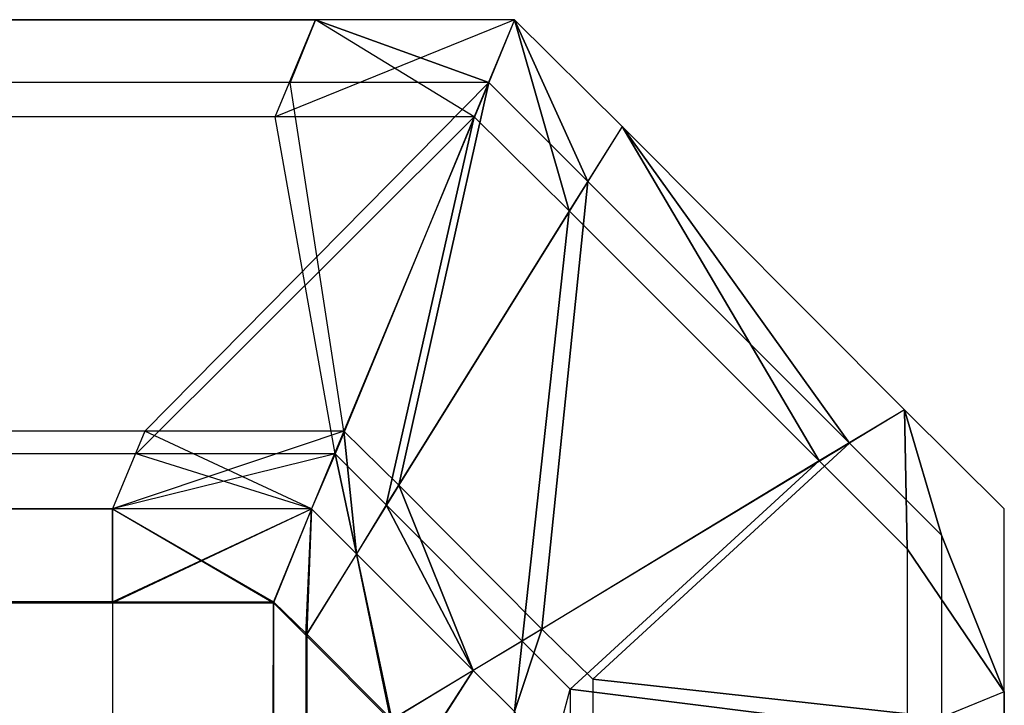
# Model space of a CAD drawing. Extents: x -0.418 to 0, y -0.27 to 0.
# Tile 77 of 77: x -0.001007 to -0.000002, y -0.000855 to -0.000155. Entities that reach past the tile are written whole.
import ezdxf

# ---------------------------------------------------------------- set-up
doc = ezdxf.new("R2010")
doc.units = 0
for name, color, linetype in [('L17_KORPUS1_1___REPLACEMTFOREMP', 7, 'CONTINUOUS'), ('L18_KORPUS1_0___REPLACEMTFOREMP', 7, 'CONTINUOUS'), ('L6_EMO_FKT_RE_1___REPLACEMTFORE', 7, 'CONTINUOUS')]:
    doc.layers.add(name, color=color, linetype=linetype)

msp = doc.modelspace()

# ---------------------------------------------------------------- linework, layer by layer
at = {"layer": 'L17_KORPUS1_1___REPLACEMTFOREMP', "color": 8}
for points, invisible_edges in [([(-0.209002, -0.000155, 0.007194), (-0.000746, -0.000254, 0.007293), (-0.000705, -0.000155, 0.007194), (-0.209002, -0.000155, 0.007194)], 13), ([(-0.000746, -0.000254, 0.007293), (-0.209002, -0.000155, 0.007194), (-0.209002, -0.000254, 0.007293), (-0.000746, -0.000254, 0.007293)], 14), ([(-0.209002, -0.000155, 0.000566), (-0.000705, -0.000155, 0.007022), (-0.000705, -0.000155, 0.000566), (-0.209002, -0.000155, 0.000566)], 13), ([(-0.000705, -0.000155, 0.007022), (-0.209002, -0.000155, 0.000566), (-0.209002, -0.000155, 0.007022), (-0.000705, -0.000155, 0.007022)], 14), ([(-0.209002, -0.000155, 0.007022), (-0.000705, -0.000155, 0.007194), (-0.000705, -0.000155, 0.007022), (-0.209002, -0.000155, 0.007022)], 13), ([(-0.000705, -0.000155, 0.007194), (-0.209002, -0.000155, 0.007022), (-0.209002, -0.000155, 0.007194), (-0.000705, -0.000155, 0.007194)], 14), ([(-0.000705, -0.000155, 0.0005), (-0.209002, -0.000219, 0.000436), (-0.209002, -0.000155, 0.0005), (-0.000705, -0.000155, 0.0005)], 13), ([(-0.209002, -0.000219, 0.000436), (-0.000705, -0.000155, 0.0005), (-0.000731, -0.000219, 0.000436), (-0.209002, -0.000219, 0.000436)], 14), ([(-0.209002, -0.000155, 0.0005), (-0.000705, -0.000155, 0.000566), (-0.000705, -0.000155, 0.0005), (-0.209002, -0.000155, 0.0005)], 13), ([(-0.000705, -0.000155, 0.000566), (-0.209002, -0.000155, 0.0005), (-0.209002, -0.000155, 0.000566), (-0.000705, -0.000155, 0.000566)], 14), ([(-0.000746, -0.000254, 0.007293), (-0.000502, -0.000155, 0.007194), (-0.000705, -0.000155, 0.007194), (-0.000746, -0.000254, 0.007293)], 13), ([(-0.000502, -0.000155, 0.007194), (-0.000746, -0.000254, 0.007293), (-0.000543, -0.000254, 0.007293), (-0.000502, -0.000155, 0.007194)], 14), ([(-0.000705, -0.000155, 0.0005), (-0.000528, -0.000219, 0.000436), (-0.000731, -0.000219, 0.000436), (-0.000705, -0.000155, 0.0005)], 13), ([(-0.000705, -0.000155, 0.007022), (-0.000502, -0.000155, 0.000566), (-0.000705, -0.000155, 0.000566), (-0.000705, -0.000155, 0.007022)], 13), ([(-0.000502, -0.000155, 0.000566), (-0.000705, -0.000155, 0.007022), (-0.000502, -0.000155, 0.007022), (-0.000502, -0.000155, 0.000566)], 14), ([(-0.000705, -0.000155, 0.007194), (-0.000502, -0.000155, 0.007022), (-0.000705, -0.000155, 0.007022), (-0.000705, -0.000155, 0.007194)], 13), ([(-0.000502, -0.000155, 0.007022), (-0.000705, -0.000155, 0.007194), (-0.000502, -0.000155, 0.007194), (-0.000502, -0.000155, 0.007022)], 14), ([(-0.000705, -0.000155, 0.000566), (-0.000502, -0.000155, 0.0005), (-0.000705, -0.000155, 0.0005), (-0.000705, -0.000155, 0.000566)], 13), ([(-0.000502, -0.000155, 0.0005), (-0.000705, -0.000155, 0.000566), (-0.000502, -0.000155, 0.000566), (-0.000502, -0.000155, 0.0005)], 14), ([(-0.000528, -0.000219, 0.000436), (-0.000705, -0.000155, 0.0005), (-0.000502, -0.000155, 0.0005), (-0.000528, -0.000219, 0.000436)], 14), ([(-0.000446, -0.00035, 0.007293), (-0.000502, -0.000155, 0.007194), (-0.000543, -0.000254, 0.007293), (-0.000446, -0.00035, 0.007293)], 13), ([(-0.000502, -0.000155, 0.0005), (-0.000427, -0.00032, 0.000436), (-0.000528, -0.000219, 0.000436), (-0.000502, -0.000155, 0.0005)], 13), ([(-0.000427, -0.00032, 0.000436), (-0.000502, -0.000155, 0.0005), (-0.000392, -0.000264, 0.0005), (-0.000427, -0.00032, 0.000436)], 14), ([(-0.000502, -0.000155, 0.000566), (-0.000392, -0.000264, 0.0005), (-0.000502, -0.000155, 0.0005), (-0.000502, -0.000155, 0.000566)], 13), ([(-0.000392, -0.000264, 0.0005), (-0.000502, -0.000155, 0.000566), (-0.000392, -0.000264, 0.000566), (-0.000392, -0.000264, 0.0005)], 14), ([(-0.000502, -0.000155, 0.007022), (-0.000392, -0.000264, 0.000566), (-0.000502, -0.000155, 0.000566), (-0.000502, -0.000155, 0.007022)], 13), ([(-0.000392, -0.000264, 0.000566), (-0.000502, -0.000155, 0.007022), (-0.000392, -0.000264, 0.007022), (-0.000392, -0.000264, 0.000566)], 14), ([(-0.000502, -0.000155, 0.007194), (-0.000446, -0.00035, 0.007293), (-0.000392, -0.000264, 0.007194), (-0.000502, -0.000155, 0.007194)], 14), ([(-0.000502, -0.000155, 0.007194), (-0.000392, -0.000264, 0.007022), (-0.000502, -0.000155, 0.007022), (-0.000502, -0.000155, 0.007194)], 13), ([(-0.000392, -0.000264, 0.007022), (-0.000502, -0.000155, 0.007194), (-0.000392, -0.000264, 0.007194), (-0.000392, -0.000264, 0.007022)], 14), ([(-0.209002, -0.000219, 0.000436), (-0.000879, -0.000575, 0.00008), (-0.209002, -0.000575, 0.00008), (-0.209002, -0.000219, 0.000436)], 13), ([(-0.000879, -0.000575, 0.00008), (-0.209002, -0.000219, 0.000436), (-0.000731, -0.000219, 0.000436), (-0.000879, -0.000575, 0.00008)], 14), ([(-0.000731, -0.000219, 0.000436), (-0.000676, -0.000575, 0.00008), (-0.000879, -0.000575, 0.00008), (-0.000731, -0.000219, 0.000436)], 13), ([(-0.000676, -0.000575, 0.00008), (-0.000731, -0.000219, 0.000436), (-0.000528, -0.000219, 0.000436), (-0.000676, -0.000575, 0.00008)], 14), ([(-0.000528, -0.000219, 0.000436), (-0.00062, -0.00063, 0.00008), (-0.000676, -0.000575, 0.00008), (-0.000528, -0.000219, 0.000436)], 13), ([(-0.00062, -0.00063, 0.00008), (-0.000528, -0.000219, 0.000436), (-0.000427, -0.00032, 0.000436), (-0.00062, -0.00063, 0.00008)], 14), ([(-0.209002, -0.000598, 0.007637), (-0.000746, -0.000254, 0.007293), (-0.209002, -0.000254, 0.007293), (-0.209002, -0.000598, 0.007637)], 13), ([(-0.000746, -0.000254, 0.007293), (-0.209002, -0.000598, 0.007637), (-0.000888, -0.000598, 0.007637), (-0.000746, -0.000254, 0.007293)], 14), ([(-0.000888, -0.000598, 0.007637), (-0.000543, -0.000254, 0.007293), (-0.000746, -0.000254, 0.007293), (-0.000888, -0.000598, 0.007637)], 13), ([(-0.000543, -0.000254, 0.007293), (-0.000888, -0.000598, 0.007637), (-0.000685, -0.000598, 0.007637), (-0.000543, -0.000254, 0.007293)], 14), ([(-0.000633, -0.00065, 0.007637), (-0.000543, -0.000254, 0.007293), (-0.000685, -0.000598, 0.007637), (-0.000633, -0.00065, 0.007637)], 13), ([(-0.000543, -0.000254, 0.007293), (-0.000633, -0.00065, 0.007637), (-0.000446, -0.00035, 0.007293), (-0.000543, -0.000254, 0.007293)], 14), ([(-0.000191, -0.000605, 0.007293), (-0.000392, -0.000264, 0.007194), (-0.000446, -0.00035, 0.007293), (-0.000191, -0.000605, 0.007293)], 13), ([(-0.000392, -0.000264, 0.0005), (-0.00016, -0.000587, 0.000436), (-0.000427, -0.00032, 0.000436), (-0.000392, -0.000264, 0.0005)], 13), ([(-0.000392, -0.000264, 0.007022), (-0.000104, -0.000553, 0.007194), (-0.000104, -0.000553, 0.007022), (-0.000392, -0.000264, 0.007022)], 13), ([(-0.000104, -0.000553, 0.007194), (-0.000392, -0.000264, 0.007022), (-0.000392, -0.000264, 0.007194), (-0.000104, -0.000553, 0.007194)], 14), ([(-0.000392, -0.000264, 0.007194), (-0.000191, -0.000605, 0.007293), (-0.000104, -0.000553, 0.007194), (-0.000392, -0.000264, 0.007194)], 14), ([(-0.000392, -0.000264, 0.000566), (-0.000104, -0.000553, 0.007022), (-0.000104, -0.000553, 0.000566), (-0.000392, -0.000264, 0.000566)], 13), ([(-0.000104, -0.000553, 0.007022), (-0.000392, -0.000264, 0.000566), (-0.000392, -0.000264, 0.007022), (-0.000104, -0.000553, 0.007022)], 14), ([(-0.000392, -0.000264, 0.0005), (-0.000104, -0.000553, 0.000566), (-0.000104, -0.000553, 0.0005), (-0.000392, -0.000264, 0.0005)], 13), ([(-0.000104, -0.000553, 0.000566), (-0.000392, -0.000264, 0.0005), (-0.000392, -0.000264, 0.000566), (-0.000104, -0.000553, 0.000566)], 14), ([(-0.00016, -0.000587, 0.000436), (-0.000392, -0.000264, 0.0005), (-0.000104, -0.000553, 0.0005), (-0.00016, -0.000587, 0.000436)], 14), ([(-0.000427, -0.00032, 0.000436), (-0.000474, -0.000777, 0.00008), (-0.00062, -0.00063, 0.00008), (-0.000427, -0.00032, 0.000436)], 13), ([(-0.000474, -0.000777, 0.00008), (-0.000427, -0.00032, 0.000436), (-0.00016, -0.000587, 0.000436), (-0.000474, -0.000777, 0.00008)], 14), ([(-0.000494, -0.000789, 0.007637), (-0.000446, -0.00035, 0.007293), (-0.000633, -0.00065, 0.007637), (-0.000494, -0.000789, 0.007637)], 13), ([(-0.000446, -0.00035, 0.007293), (-0.000494, -0.000789, 0.007637), (-0.000191, -0.000605, 0.007293), (-0.000446, -0.00035, 0.007293)], 14), ([(-0.000101, -0.000695, 0.007293), (-0.000104, -0.000553, 0.007194), (-0.000191, -0.000605, 0.007293), (-0.000101, -0.000695, 0.007293)], 13), ([(-0.000104, -0.000553, 0.0005), (-0.000066, -0.000681, 0.000436), (-0.00016, -0.000587, 0.000436), (-0.000104, -0.000553, 0.0005)], 13), ([(-0.000104, -0.000553, 0.007194), (-0.000002, -0.000654, 0.007022), (-0.000104, -0.000553, 0.007022), (-0.000104, -0.000553, 0.007194)], 13), ([(-0.000002, -0.000654, 0.007022), (-0.000104, -0.000553, 0.007194), (-0.000002, -0.000654, 0.007194), (-0.000002, -0.000654, 0.007022)], 14), ([(-0.000104, -0.000553, 0.007194), (-0.000101, -0.000695, 0.007293), (-0.000002, -0.000654, 0.007194), (-0.000104, -0.000553, 0.007194)], 14), ([(-0.000104, -0.000553, 0.007022), (-0.000002, -0.000654, 0.000566), (-0.000104, -0.000553, 0.000566), (-0.000104, -0.000553, 0.007022)], 13), ([(-0.000002, -0.000654, 0.000566), (-0.000104, -0.000553, 0.007022), (-0.000002, -0.000654, 0.007022), (-0.000002, -0.000654, 0.000566)], 14), ([(-0.000104, -0.000553, 0.000566), (-0.000002, -0.000654, 0.0005), (-0.000104, -0.000553, 0.0005), (-0.000104, -0.000553, 0.000566)], 13), ([(-0.000002, -0.000654, 0.0005), (-0.000104, -0.000553, 0.000566), (-0.000002, -0.000654, 0.000566), (-0.000002, -0.000654, 0.0005)], 14), ([(-0.000066, -0.000681, 0.000436), (-0.000104, -0.000553, 0.0005), (-0.000002, -0.000654, 0.0005), (-0.000066, -0.000681, 0.000436)], 14), ([(-0.209002, -0.000654), (-0.000879, -0.000575, 0.00008), (-0.000912, -0.000654), (-0.209002, -0.000654)], 13), ([(-0.000879, -0.000575, 0.00008), (-0.209002, -0.000654), (-0.209002, -0.000575, 0.00008), (-0.000879, -0.000575, 0.00008)], 14), ([(-0.000879, -0.000575, 0.00008), (-0.000709, -0.000654), (-0.000912, -0.000654), (-0.000879, -0.000575, 0.00008)], 13), ([(-0.000709, -0.000654), (-0.000879, -0.000575, 0.00008), (-0.000676, -0.000575, 0.00008), (-0.000709, -0.000654)], 14), ([(-0.000676, -0.000575, 0.00008), (-0.000663, -0.0007), (-0.000709, -0.000654), (-0.000676, -0.000575, 0.00008)], 13), ([(-0.000663, -0.0007), (-0.000676, -0.000575, 0.00008), (-0.00062, -0.00063, 0.00008), (-0.000663, -0.0007)], 14), ([(-0.00016, -0.000587, 0.000436), (-0.000422, -0.000828, 0.00008), (-0.000474, -0.000777, 0.00008), (-0.00016, -0.000587, 0.000436)], 13), ([(-0.000422, -0.000828, 0.00008), (-0.00016, -0.000587, 0.000436), (-0.000066, -0.000681, 0.000436), (-0.000422, -0.000828, 0.00008)], 14), ([(-0.209002, -0.000654, 0.007694), (-0.000888, -0.000598, 0.007637), (-0.209002, -0.000598, 0.007637), (-0.209002, -0.000654, 0.007694)], 13), ([(-0.000888, -0.000598, 0.007637), (-0.209002, -0.000654, 0.007694), (-0.000912, -0.000654, 0.007694), (-0.000888, -0.000598, 0.007637)], 14), ([(-0.000912, -0.000654, 0.007694), (-0.000685, -0.000598, 0.007637), (-0.000888, -0.000598, 0.007637), (-0.000912, -0.000654, 0.007694)], 13), ([(-0.000685, -0.000598, 0.007637), (-0.000912, -0.000654, 0.007694), (-0.000709, -0.000654, 0.007694), (-0.000685, -0.000598, 0.007637)], 14), ([(-0.000663, -0.0007, 0.007694), (-0.000685, -0.000598, 0.007637), (-0.000709, -0.000654, 0.007694), (-0.000663, -0.0007, 0.007694)], 13), ([(-0.000685, -0.000598, 0.007637), (-0.000663, -0.0007, 0.007694), (-0.000633, -0.00065, 0.007637), (-0.000685, -0.000598, 0.007637)], 14), ([(-0.000445, -0.000838, 0.007637), (-0.000191, -0.000605, 0.007293), (-0.000494, -0.000789, 0.007637), (-0.000445, -0.000838, 0.007637)], 13), ([(-0.000191, -0.000605, 0.007293), (-0.000445, -0.000838, 0.007637), (-0.000101, -0.000695, 0.007293), (-0.000191, -0.000605, 0.007293)], 14), ([(-0.00062, -0.00063, 0.00008), (-0.000544, -0.000819), (-0.000663, -0.0007), (-0.00062, -0.00063, 0.00008)], 13), ([(-0.000544, -0.000819), (-0.00062, -0.00063, 0.00008), (-0.000474, -0.000777, 0.00008), (-0.000544, -0.000819)], 14), ([(-0.000544, -0.000819, 0.007694), (-0.000633, -0.00065, 0.007637), (-0.000663, -0.0007, 0.007694), (-0.000544, -0.000819, 0.007694)], 13), ([(-0.000633, -0.00065, 0.007637), (-0.000544, -0.000819, 0.007694), (-0.000494, -0.000789, 0.007637), (-0.000633, -0.00065, 0.007637)], 14), ([(-0.000912, -0.000654), (-0.209002, -0.000749), (-0.209002, -0.000654), (-0.000912, -0.000654)], 13), ([(-0.209002, -0.000749), (-0.000912, -0.000654), (-0.000912, -0.000749), (-0.209002, -0.000749)], 14), ([(-0.000912, -0.00075, 0.007694), (-0.209002, -0.000654, 0.007694), (-0.209002, -0.00075, 0.007694), (-0.000912, -0.00075, 0.007694)], 13), ([(-0.209002, -0.000654, 0.007694), (-0.000912, -0.00075, 0.007694), (-0.000912, -0.000654, 0.007694), (-0.209002, -0.000654, 0.007694)], 14), ([(-0.000709, -0.000654), (-0.000912, -0.000749), (-0.000912, -0.000654), (-0.000709, -0.000654)], 13), ([(-0.000912, -0.000749), (-0.000709, -0.000654), (-0.000748, -0.000749), (-0.000912, -0.000749)], 14), ([(-0.000748, -0.00075, 0.007694), (-0.000912, -0.000654, 0.007694), (-0.000912, -0.00075, 0.007694), (-0.000748, -0.00075, 0.007694)], 13), ([(-0.000912, -0.000654, 0.007694), (-0.000748, -0.00075, 0.007694), (-0.000709, -0.000654, 0.007694), (-0.000912, -0.000654, 0.007694)], 14), ([(-0.000709, -0.000654), (-0.000714, -0.000782), (-0.000748, -0.000749), (-0.000709, -0.000654)], 13), ([(-0.000715, -0.000783, 0.007694), (-0.000709, -0.000654, 0.007694), (-0.000748, -0.00075, 0.007694), (-0.000715, -0.000783, 0.007694)], 13), ([(-0.000709, -0.000654, 0.007694), (-0.000715, -0.000783, 0.007694), (-0.000663, -0.0007, 0.007694), (-0.000709, -0.000654, 0.007694)], 14), ([(-0.000714, -0.000782), (-0.000709, -0.000654), (-0.000663, -0.0007), (-0.000714, -0.000782)], 14), ([(-0.000101, -0.000695, 0.007293), (-0.000002, -0.000841, 0.007194), (-0.000002, -0.000654, 0.007194), (-0.000101, -0.000695, 0.007293)], 14), ([(-0.000002, -0.000841, 0.0005), (-0.000066, -0.000681, 0.000436), (-0.000002, -0.000654, 0.0005), (-0.000002, -0.000841, 0.0005)], 14), ([(-0.000002, -0.000654, 0.000566), (-0.000002, -0.000841, 0.007022), (-0.000002, -0.000841, 0.000566), (-0.000002, -0.000654, 0.000566)], 13), ([(-0.000002, -0.000841, 0.007022), (-0.000002, -0.000654, 0.000566), (-0.000002, -0.000654, 0.007022), (-0.000002, -0.000841, 0.007022)], 14), ([(-0.000002, -0.000654, 0.007022), (-0.000002, -0.000841, 0.007194), (-0.000002, -0.000841, 0.007022), (-0.000002, -0.000654, 0.007022)], 13), ([(-0.000002, -0.000841, 0.007194), (-0.000002, -0.000654, 0.007022), (-0.000002, -0.000654, 0.007194), (-0.000002, -0.000841, 0.007194)], 14), ([(-0.000002, -0.000654, 0.0005), (-0.000002, -0.000841, 0.000566), (-0.000002, -0.000841, 0.0005), (-0.000002, -0.000654, 0.0005)], 13), ([(-0.000002, -0.000841, 0.000566), (-0.000002, -0.000654, 0.0005), (-0.000002, -0.000654, 0.000566), (-0.000002, -0.000841, 0.000566)], 14), ([(-0.000066, -0.000867, 0.000436), (-0.000422, -0.000828, 0.00008), (-0.000066, -0.000681, 0.000436), (-0.000066, -0.000867, 0.000436)], 14), ([(-0.000066, -0.000681, 0.000436), (-0.000002, -0.000841, 0.0005), (-0.000066, -0.000867, 0.000436), (-0.000066, -0.000681, 0.000436)], 13), ([(-0.000628, -0.00087, 0.007694), (-0.000663, -0.0007, 0.007694), (-0.000715, -0.000783, 0.007694), (-0.000628, -0.00087, 0.007694)], 13), ([(-0.000663, -0.0007), (-0.000627, -0.000869), (-0.000714, -0.000782), (-0.000663, -0.0007)], 13), ([(-0.000663, -0.0007, 0.007694), (-0.000628, -0.00087, 0.007694), (-0.000544, -0.000819, 0.007694), (-0.000663, -0.0007, 0.007694)], 14), ([(-0.000627, -0.000869), (-0.000663, -0.0007), (-0.000544, -0.000819), (-0.000627, -0.000869)], 14), ([(-0.000445, -0.000838, 0.007637), (-0.000101, -0.000881, 0.007293), (-0.000101, -0.000695, 0.007293), (-0.000445, -0.000838, 0.007637)], 14), ([(-0.000002, -0.000841, 0.007194), (-0.000101, -0.000695, 0.007293), (-0.000101, -0.000881, 0.007293), (-0.000002, -0.000841, 0.007194)], 13), ([(-0.209002, -0.000749), (-0.000908, -0.269344), (-0.209002, -0.269344), (-0.209002, -0.000749)], 13), ([(-0.000908, -0.269344), (-0.209002, -0.000749), (-0.000912, -0.000749), (-0.000908, -0.269344)], 10), ([(-0.000908, -0.269343, 0.007694), (-0.209002, -0.00075, 0.007694), (-0.209002, -0.269343, 0.007694), (-0.000908, -0.269343, 0.007694)], 13), ([(-0.209002, -0.00075, 0.007694), (-0.000908, -0.269343, 0.007694), (-0.000912, -0.00075, 0.007694), (-0.209002, -0.00075, 0.007694)], 10), ([(-0.000908, -0.269344), (-0.000912, -0.000749), (-0.000748, -0.000749), (-0.000908, -0.269344)], 13), ([(-0.000912, -0.00075, 0.007694), (-0.000908, -0.269343, 0.007694), (-0.000748, -0.00075, 0.007694), (-0.000912, -0.00075, 0.007694)], 13), ([(-0.000908, -0.269344), (-0.000748, -0.000749), (-0.000748, -0.269344), (-0.000908, -0.269344)], 10), ([(-0.000748, -0.00075, 0.007694), (-0.000908, -0.269343, 0.007694), (-0.000748, -0.269343, 0.007694), (-0.000748, -0.00075, 0.007694)], 10), ([(-0.000748, -0.269344), (-0.000748, -0.000749), (-0.000711, -0.269307), (-0.000748, -0.269344)], 13), ([(-0.000711, -0.269307), (-0.000748, -0.000749), (-0.000714, -0.000782), (-0.000711, -0.269307)], 10), ([(-0.000748, -0.00075, 0.007694), (-0.000748, -0.269343, 0.007694), (-0.000712, -0.269306, 0.007694), (-0.000748, -0.00075, 0.007694)], 13), ([(-0.000748, -0.00075, 0.007694), (-0.000712, -0.269306, 0.007694), (-0.000715, -0.000783, 0.007694), (-0.000748, -0.00075, 0.007694)], 10), ([(-0.000715, -0.000783, 0.007694), (-0.000712, -0.269306, 0.007694), (-0.000628, -0.00087, 0.007694), (-0.000715, -0.000783, 0.007694)], 13), ([(-0.000711, -0.269307), (-0.000714, -0.000782), (-0.000627, -0.000869), (-0.000711, -0.269307)], 15), ([(-0.000474, -0.000777, 0.00008), (-0.000502, -0.000861), (-0.000544, -0.000819), (-0.000474, -0.000777, 0.00008)], 13), ([(-0.000502, -0.000861), (-0.000474, -0.000777, 0.00008), (-0.000422, -0.000828, 0.00008), (-0.000502, -0.000861)], 14), ([(-0.000502, -0.000861, 0.007694), (-0.000494, -0.000789, 0.007637), (-0.000544, -0.000819, 0.007694), (-0.000502, -0.000861, 0.007694)], 13), ([(-0.000494, -0.000789, 0.007637), (-0.000502, -0.000861, 0.007694), (-0.000445, -0.000838, 0.007637), (-0.000494, -0.000789, 0.007637)], 14), ([(-0.000597, -0.000901, 0.007694), (-0.000544, -0.000819, 0.007694), (-0.000628, -0.00087, 0.007694), (-0.000597, -0.000901, 0.007694)], 13), ([(-0.000544, -0.000819), (-0.000596, -0.0009), (-0.000627, -0.000869), (-0.000544, -0.000819)], 13), ([(-0.000544, -0.000819, 0.007694), (-0.000597, -0.000901, 0.007694), (-0.000502, -0.000861, 0.007694), (-0.000544, -0.000819, 0.007694)], 14), ([(-0.000596, -0.0009), (-0.000544, -0.000819), (-0.000502, -0.000861), (-0.000596, -0.0009)], 14), ([(-0.000422, -0.001014, 0.00008), (-0.000502, -0.000861), (-0.000422, -0.000828, 0.00008), (-0.000422, -0.001014, 0.00008)], 14), ([(-0.000422, -0.000828, 0.00008), (-0.000066, -0.000867, 0.000436), (-0.000422, -0.001014, 0.00008), (-0.000422, -0.000828, 0.00008)], 13), ([(-0.000502, -0.000861, 0.007694), (-0.000445, -0.001024, 0.007637), (-0.000445, -0.000838, 0.007637), (-0.000502, -0.000861, 0.007694)], 14), ([(-0.000101, -0.000881, 0.007293), (-0.000445, -0.000838, 0.007637), (-0.000445, -0.001024, 0.007637), (-0.000101, -0.000881, 0.007293)], 13), ([(-0.000002, -0.000841, 0.007194), (-0.000101, -0.269189, 0.007293), (-0.000002, -0.26923, 0.007194), (-0.000002, -0.000841, 0.007194)], 13), ([(-0.000101, -0.269189, 0.007293), (-0.000002, -0.000841, 0.007194), (-0.000101, -0.000881, 0.007293), (-0.000101, -0.269189, 0.007293)], 14), ([(-0.000066, -0.269204, 0.000436), (-0.000002, -0.000841, 0.0005), (-0.000002, -0.26923, 0.0005), (-0.000066, -0.269204, 0.000436)], 13), ([(-0.000002, -0.000841, 0.0005), (-0.000066, -0.269204, 0.000436), (-0.000066, -0.000867, 0.000436), (-0.000002, -0.000841, 0.0005)], 14), ([(-0.000002, -0.000841, 0.000566), (-0.000002, -0.26923, 0.007022), (-0.000002, -0.26923, 0.000566), (-0.000002, -0.000841, 0.000566)], 13), ([(-0.000002, -0.26923, 0.007022), (-0.000002, -0.000841, 0.000566), (-0.000002, -0.000841, 0.007022), (-0.000002, -0.26923, 0.007022)], 14), ([(-0.000002, -0.000841, 0.007022), (-0.000002, -0.26923, 0.007194), (-0.000002, -0.26923, 0.007022), (-0.000002, -0.000841, 0.007022)], 13), ([(-0.000002, -0.26923, 0.007194), (-0.000002, -0.000841, 0.007022), (-0.000002, -0.000841, 0.007194), (-0.000002, -0.26923, 0.007194)], 14), ([(-0.000002, -0.000841, 0.0005), (-0.000002, -0.26923, 0.000566), (-0.000002, -0.26923, 0.0005), (-0.000002, -0.000841, 0.0005)], 13), ([(-0.000002, -0.26923, 0.000566), (-0.000002, -0.000841, 0.0005), (-0.000002, -0.000841, 0.000566), (-0.000002, -0.26923, 0.000566)], 14)]:
    msp.add_3dface(points, dxfattribs=dict(at, invisible_edges=invisible_edges))
at = {"layer": 'L18_KORPUS1_0___REPLACEMTFOREMP', "color": 8}
for points, invisible_edges in [([(-0.209002, -0.000155, 1.508806), (-0.000746, -0.000254, 1.508707), (-0.209002, -0.000254, 1.508707), (-0.209002, -0.000155, 1.508806)], 13), ([(-0.000746, -0.000254, 1.508707), (-0.209002, -0.000155, 1.508806), (-0.000705, -0.000155, 1.508806), (-0.000746, -0.000254, 1.508707)], 14), ([(-0.209002, -0.000155, 1.515434), (-0.000705, -0.000155, 1.508978), (-0.209002, -0.000155, 1.508978), (-0.209002, -0.000155, 1.515434)], 13), ([(-0.000705, -0.000155, 1.508978), (-0.209002, -0.000155, 1.515434), (-0.000705, -0.000155, 1.515434), (-0.000705, -0.000155, 1.508978)], 14), ([(-0.209002, -0.000155, 1.508978), (-0.000705, -0.000155, 1.508806), (-0.209002, -0.000155, 1.508806), (-0.209002, -0.000155, 1.508978)], 13), ([(-0.000705, -0.000155, 1.508806), (-0.209002, -0.000155, 1.508978), (-0.000705, -0.000155, 1.508978), (-0.000705, -0.000155, 1.508806)], 14), ([(-0.000731, -0.000219, 1.515564), (-0.209002, -0.000155, 1.5155), (-0.209002, -0.000219, 1.515564), (-0.000731, -0.000219, 1.515564)], 13), ([(-0.209002, -0.000155, 1.5155), (-0.000731, -0.000219, 1.515564), (-0.000705, -0.000155, 1.5155), (-0.209002, -0.000155, 1.5155)], 14), ([(-0.209002, -0.000155, 1.5155), (-0.000705, -0.000155, 1.515434), (-0.209002, -0.000155, 1.515434), (-0.209002, -0.000155, 1.5155)], 13), ([(-0.000705, -0.000155, 1.515434), (-0.209002, -0.000155, 1.5155), (-0.000705, -0.000155, 1.5155), (-0.000705, -0.000155, 1.515434)], 14), ([(-0.000705, -0.000155, 1.508806), (-0.000543, -0.000254, 1.508707), (-0.000746, -0.000254, 1.508707), (-0.000705, -0.000155, 1.508806)], 13), ([(-0.000528, -0.000219, 1.515564), (-0.000705, -0.000155, 1.5155), (-0.000731, -0.000219, 1.515564), (-0.000528, -0.000219, 1.515564)], 13), ([(-0.000543, -0.000254, 1.508707), (-0.000705, -0.000155, 1.508806), (-0.000502, -0.000155, 1.508806), (-0.000543, -0.000254, 1.508707)], 14), ([(-0.000705, -0.000155, 1.515434), (-0.000502, -0.000155, 1.508978), (-0.000705, -0.000155, 1.508978), (-0.000705, -0.000155, 1.515434)], 13), ([(-0.000502, -0.000155, 1.508978), (-0.000705, -0.000155, 1.515434), (-0.000502, -0.000155, 1.515434), (-0.000502, -0.000155, 1.508978)], 14), ([(-0.000705, -0.000155, 1.508978), (-0.000502, -0.000155, 1.508806), (-0.000705, -0.000155, 1.508806), (-0.000705, -0.000155, 1.508978)], 13), ([(-0.000502, -0.000155, 1.508806), (-0.000705, -0.000155, 1.508978), (-0.000502, -0.000155, 1.508978), (-0.000502, -0.000155, 1.508806)], 14), ([(-0.000705, -0.000155, 1.5155), (-0.000502, -0.000155, 1.515434), (-0.000705, -0.000155, 1.515434), (-0.000705, -0.000155, 1.5155)], 13), ([(-0.000502, -0.000155, 1.515434), (-0.000705, -0.000155, 1.5155), (-0.000502, -0.000155, 1.5155), (-0.000502, -0.000155, 1.515434)], 14), ([(-0.000705, -0.000155, 1.5155), (-0.000528, -0.000219, 1.515564), (-0.000502, -0.000155, 1.5155), (-0.000705, -0.000155, 1.5155)], 14), ([(-0.000502, -0.000155, 1.508806), (-0.000446, -0.00035, 1.508707), (-0.000543, -0.000254, 1.508707), (-0.000502, -0.000155, 1.508806)], 13), ([(-0.000427, -0.00032, 1.515564), (-0.000502, -0.000155, 1.5155), (-0.000528, -0.000219, 1.515564), (-0.000427, -0.00032, 1.515564)], 13), ([(-0.000502, -0.000155, 1.5155), (-0.000427, -0.00032, 1.515564), (-0.000392, -0.000264, 1.5155), (-0.000502, -0.000155, 1.5155)], 14), ([(-0.000502, -0.000155, 1.5155), (-0.000392, -0.000264, 1.515434), (-0.000502, -0.000155, 1.515434), (-0.000502, -0.000155, 1.5155)], 13), ([(-0.000392, -0.000264, 1.515434), (-0.000502, -0.000155, 1.5155), (-0.000392, -0.000264, 1.5155), (-0.000392, -0.000264, 1.515434)], 14), ([(-0.000502, -0.000155, 1.515434), (-0.000392, -0.000264, 1.508978), (-0.000502, -0.000155, 1.508978), (-0.000502, -0.000155, 1.515434)], 13), ([(-0.000392, -0.000264, 1.508978), (-0.000502, -0.000155, 1.515434), (-0.000392, -0.000264, 1.515434), (-0.000392, -0.000264, 1.508978)], 14), ([(-0.000446, -0.00035, 1.508707), (-0.000502, -0.000155, 1.508806), (-0.000392, -0.000264, 1.508806), (-0.000446, -0.00035, 1.508707)], 14), ([(-0.000502, -0.000155, 1.508978), (-0.000392, -0.000264, 1.508806), (-0.000502, -0.000155, 1.508806), (-0.000502, -0.000155, 1.508978)], 13), ([(-0.000392, -0.000264, 1.508806), (-0.000502, -0.000155, 1.508978), (-0.000392, -0.000264, 1.508978), (-0.000392, -0.000264, 1.508806)], 14), ([(-0.209002, -0.000575, 1.51592), (-0.000731, -0.000219, 1.515564), (-0.209002, -0.000219, 1.515564), (-0.209002, -0.000575, 1.51592)], 13), ([(-0.000731, -0.000219, 1.515564), (-0.209002, -0.000575, 1.51592), (-0.000879, -0.000575, 1.51592), (-0.000731, -0.000219, 1.515564)], 14), ([(-0.000879, -0.000575, 1.51592), (-0.000528, -0.000219, 1.515564), (-0.000731, -0.000219, 1.515564), (-0.000879, -0.000575, 1.51592)], 13), ([(-0.000528, -0.000219, 1.515564), (-0.000879, -0.000575, 1.51592), (-0.000676, -0.000575, 1.51592), (-0.000528, -0.000219, 1.515564)], 14), ([(-0.00062, -0.00063, 1.51592), (-0.000528, -0.000219, 1.515564), (-0.000676, -0.000575, 1.51592), (-0.00062, -0.00063, 1.51592)], 13), ([(-0.000528, -0.000219, 1.515564), (-0.00062, -0.00063, 1.51592), (-0.000427, -0.00032, 1.515564), (-0.000528, -0.000219, 1.515564)], 14), ([(-0.209002, -0.000254, 1.508707), (-0.000888, -0.000598, 1.508363), (-0.209002, -0.000598, 1.508363), (-0.209002, -0.000254, 1.508707)], 13), ([(-0.000888, -0.000598, 1.508363), (-0.209002, -0.000254, 1.508707), (-0.000746, -0.000254, 1.508707), (-0.000888, -0.000598, 1.508363)], 14), ([(-0.000746, -0.000254, 1.508707), (-0.000685, -0.000598, 1.508363), (-0.000888, -0.000598, 1.508363), (-0.000746, -0.000254, 1.508707)], 13), ([(-0.000685, -0.000598, 1.508363), (-0.000746, -0.000254, 1.508707), (-0.000543, -0.000254, 1.508707), (-0.000685, -0.000598, 1.508363)], 14), ([(-0.000543, -0.000254, 1.508707), (-0.000633, -0.00065, 1.508363), (-0.000685, -0.000598, 1.508363), (-0.000543, -0.000254, 1.508707)], 13), ([(-0.000633, -0.00065, 1.508363), (-0.000543, -0.000254, 1.508707), (-0.000446, -0.00035, 1.508707), (-0.000633, -0.00065, 1.508363)], 14), ([(-0.000392, -0.000264, 1.508806), (-0.000191, -0.000605, 1.508707), (-0.000446, -0.00035, 1.508707), (-0.000392, -0.000264, 1.508806)], 13), ([(-0.00016, -0.000587, 1.515564), (-0.000392, -0.000264, 1.5155), (-0.000427, -0.00032, 1.515564), (-0.00016, -0.000587, 1.515564)], 13), ([(-0.000392, -0.000264, 1.508806), (-0.000104, -0.000553, 1.508978), (-0.000104, -0.000553, 1.508806), (-0.000392, -0.000264, 1.508806)], 13), ([(-0.000104, -0.000553, 1.508978), (-0.000392, -0.000264, 1.508806), (-0.000392, -0.000264, 1.508978), (-0.000104, -0.000553, 1.508978)], 14), ([(-0.000191, -0.000605, 1.508707), (-0.000392, -0.000264, 1.508806), (-0.000104, -0.000553, 1.508806), (-0.000191, -0.000605, 1.508707)], 14), ([(-0.000392, -0.000264, 1.508978), (-0.000104, -0.000553, 1.515434), (-0.000104, -0.000553, 1.508978), (-0.000392, -0.000264, 1.508978)], 13), ([(-0.000104, -0.000553, 1.515434), (-0.000392, -0.000264, 1.508978), (-0.000392, -0.000264, 1.515434), (-0.000104, -0.000553, 1.515434)], 14), ([(-0.000392, -0.000264, 1.515434), (-0.000104, -0.000553, 1.5155), (-0.000104, -0.000553, 1.515434), (-0.000392, -0.000264, 1.515434)], 13), ([(-0.000104, -0.000553, 1.5155), (-0.000392, -0.000264, 1.515434), (-0.000392, -0.000264, 1.5155), (-0.000104, -0.000553, 1.5155)], 14), ([(-0.000392, -0.000264, 1.5155), (-0.00016, -0.000587, 1.515564), (-0.000104, -0.000553, 1.5155), (-0.000392, -0.000264, 1.5155)], 14), ([(-0.000474, -0.000777, 1.51592), (-0.000427, -0.00032, 1.515564), (-0.00062, -0.00063, 1.51592), (-0.000474, -0.000777, 1.51592)], 13), ([(-0.000427, -0.00032, 1.515564), (-0.000474, -0.000777, 1.51592), (-0.00016, -0.000587, 1.515564), (-0.000427, -0.00032, 1.515564)], 14), ([(-0.000446, -0.00035, 1.508707), (-0.000494, -0.000789, 1.508363), (-0.000633, -0.00065, 1.508363), (-0.000446, -0.00035, 1.508707)], 13), ([(-0.000494, -0.000789, 1.508363), (-0.000446, -0.00035, 1.508707), (-0.000191, -0.000605, 1.508707), (-0.000494, -0.000789, 1.508363)], 14), ([(-0.000104, -0.000553, 1.508806), (-0.000101, -0.000695, 1.508707), (-0.000191, -0.000605, 1.508707), (-0.000104, -0.000553, 1.508806)], 13), ([(-0.000066, -0.000681, 1.515564), (-0.000104, -0.000553, 1.5155), (-0.00016, -0.000587, 1.515564), (-0.000066, -0.000681, 1.515564)], 13), ([(-0.000104, -0.000553, 1.508978), (-0.000002, -0.000654, 1.508806), (-0.000104, -0.000553, 1.508806), (-0.000104, -0.000553, 1.508978)], 13), ([(-0.000002, -0.000654, 1.508806), (-0.000104, -0.000553, 1.508978), (-0.000002, -0.000654, 1.508978), (-0.000002, -0.000654, 1.508806)], 14), ([(-0.000101, -0.000695, 1.508707), (-0.000104, -0.000553, 1.508806), (-0.000002, -0.000654, 1.508806), (-0.000101, -0.000695, 1.508707)], 14), ([(-0.000104, -0.000553, 1.515434), (-0.000002, -0.000654, 1.508978), (-0.000104, -0.000553, 1.508978), (-0.000104, -0.000553, 1.515434)], 13), ([(-0.000002, -0.000654, 1.508978), (-0.000104, -0.000553, 1.515434), (-0.000002, -0.000654, 1.515434), (-0.000002, -0.000654, 1.508978)], 14), ([(-0.000104, -0.000553, 1.5155), (-0.000002, -0.000654, 1.515434), (-0.000104, -0.000553, 1.515434), (-0.000104, -0.000553, 1.5155)], 13), ([(-0.000002, -0.000654, 1.515434), (-0.000104, -0.000553, 1.5155), (-0.000002, -0.000654, 1.5155), (-0.000002, -0.000654, 1.515434)], 14), ([(-0.000104, -0.000553, 1.5155), (-0.000066, -0.000681, 1.515564), (-0.000002, -0.000654, 1.5155), (-0.000104, -0.000553, 1.5155)], 14), ([(-0.209002, -0.000654, 1.516), (-0.000879, -0.000575, 1.51592), (-0.209002, -0.000575, 1.51592), (-0.209002, -0.000654, 1.516)], 13), ([(-0.000879, -0.000575, 1.51592), (-0.209002, -0.000654, 1.516), (-0.000912, -0.000654, 1.516), (-0.000879, -0.000575, 1.51592)], 14), ([(-0.000912, -0.000654, 1.516), (-0.000676, -0.000575, 1.51592), (-0.000879, -0.000575, 1.51592), (-0.000912, -0.000654, 1.516)], 13), ([(-0.000676, -0.000575, 1.51592), (-0.000912, -0.000654, 1.516), (-0.000709, -0.000654, 1.516), (-0.000676, -0.000575, 1.51592)], 14), ([(-0.000663, -0.0007, 1.516), (-0.000676, -0.000575, 1.51592), (-0.000709, -0.000654, 1.516), (-0.000663, -0.0007, 1.516)], 13), ([(-0.000676, -0.000575, 1.51592), (-0.000663, -0.0007, 1.516), (-0.00062, -0.00063, 1.51592), (-0.000676, -0.000575, 1.51592)], 14), ([(-0.000422, -0.000828, 1.51592), (-0.00016, -0.000587, 1.515564), (-0.000474, -0.000777, 1.51592), (-0.000422, -0.000828, 1.51592)], 13), ([(-0.00016, -0.000587, 1.515564), (-0.000422, -0.000828, 1.51592), (-0.000066, -0.000681, 1.515564), (-0.00016, -0.000587, 1.515564)], 14), ([(-0.209002, -0.000598, 1.508363), (-0.000912, -0.000654, 1.508306), (-0.209002, -0.000654, 1.508306), (-0.209002, -0.000598, 1.508363)], 13), ([(-0.000912, -0.000654, 1.508306), (-0.209002, -0.000598, 1.508363), (-0.000888, -0.000598, 1.508363), (-0.000912, -0.000654, 1.508306)], 14), ([(-0.000888, -0.000598, 1.508363), (-0.000709, -0.000654, 1.508306), (-0.000912, -0.000654, 1.508306), (-0.000888, -0.000598, 1.508363)], 13), ([(-0.000709, -0.000654, 1.508306), (-0.000888, -0.000598, 1.508363), (-0.000685, -0.000598, 1.508363), (-0.000709, -0.000654, 1.508306)], 14), ([(-0.000685, -0.000598, 1.508363), (-0.000663, -0.0007, 1.508306), (-0.000709, -0.000654, 1.508306), (-0.000685, -0.000598, 1.508363)], 13), ([(-0.000663, -0.0007, 1.508306), (-0.000685, -0.000598, 1.508363), (-0.000633, -0.00065, 1.508363), (-0.000663, -0.0007, 1.508306)], 14), ([(-0.000191, -0.000605, 1.508707), (-0.000445, -0.000838, 1.508363), (-0.000494, -0.000789, 1.508363), (-0.000191, -0.000605, 1.508707)], 13), ([(-0.000445, -0.000838, 1.508363), (-0.000191, -0.000605, 1.508707), (-0.000101, -0.000695, 1.508707), (-0.000445, -0.000838, 1.508363)], 14), ([(-0.000544, -0.000819, 1.516), (-0.00062, -0.00063, 1.51592), (-0.000663, -0.0007, 1.516), (-0.000544, -0.000819, 1.516)], 13), ([(-0.00062, -0.00063, 1.51592), (-0.000544, -0.000819, 1.516), (-0.000474, -0.000777, 1.51592), (-0.00062, -0.00063, 1.51592)], 14), ([(-0.000633, -0.00065, 1.508363), (-0.000544, -0.000819, 1.508306), (-0.000663, -0.0007, 1.508306), (-0.000633, -0.00065, 1.508363)], 13), ([(-0.000544, -0.000819, 1.508306), (-0.000633, -0.00065, 1.508363), (-0.000494, -0.000789, 1.508363), (-0.000544, -0.000819, 1.508306)], 14), ([(-0.000912, -0.000749, 1.516), (-0.209002, -0.000654, 1.516), (-0.209002, -0.000749, 1.516), (-0.000912, -0.000749, 1.516)], 13), ([(-0.209002, -0.000654, 1.516), (-0.000912, -0.000749, 1.516), (-0.000912, -0.000654, 1.516), (-0.209002, -0.000654, 1.516)], 14), ([(-0.000912, -0.000654, 1.508306), (-0.209002, -0.00075, 1.508306), (-0.209002, -0.000654, 1.508306), (-0.000912, -0.000654, 1.508306)], 13), ([(-0.209002, -0.00075, 1.508306), (-0.000912, -0.000654, 1.508306), (-0.000912, -0.00075, 1.508306), (-0.209002, -0.00075, 1.508306)], 14), ([(-0.000748, -0.000749, 1.516), (-0.000912, -0.000654, 1.516), (-0.000912, -0.000749, 1.516), (-0.000748, -0.000749, 1.516)], 13), ([(-0.000912, -0.000654, 1.516), (-0.000748, -0.000749, 1.516), (-0.000709, -0.000654, 1.516), (-0.000912, -0.000654, 1.516)], 14), ([(-0.000709, -0.000654, 1.508306), (-0.000912, -0.00075, 1.508306), (-0.000912, -0.000654, 1.508306), (-0.000709, -0.000654, 1.508306)], 13), ([(-0.000912, -0.00075, 1.508306), (-0.000709, -0.000654, 1.508306), (-0.000748, -0.00075, 1.508306), (-0.000912, -0.00075, 1.508306)], 14), ([(-0.000714, -0.000782, 1.516), (-0.000709, -0.000654, 1.516), (-0.000748, -0.000749, 1.516), (-0.000714, -0.000782, 1.516)], 13), ([(-0.000709, -0.000654, 1.508306), (-0.000715, -0.000783, 1.508306), (-0.000748, -0.00075, 1.508306), (-0.000709, -0.000654, 1.508306)], 13), ([(-0.000715, -0.000783, 1.508306), (-0.000709, -0.000654, 1.508306), (-0.000663, -0.0007, 1.508306), (-0.000715, -0.000783, 1.508306)], 14), ([(-0.000709, -0.000654, 1.516), (-0.000714, -0.000782, 1.516), (-0.000663, -0.0007, 1.516), (-0.000709, -0.000654, 1.516)], 14), ([(-0.000002, -0.000841, 1.508806), (-0.000101, -0.000695, 1.508707), (-0.000002, -0.000654, 1.508806), (-0.000002, -0.000841, 1.508806)], 14), ([(-0.000066, -0.000681, 1.515564), (-0.000002, -0.000841, 1.5155), (-0.000002, -0.000654, 1.5155), (-0.000066, -0.000681, 1.515564)], 14), ([(-0.000002, -0.000654, 1.508978), (-0.000002, -0.000841, 1.515434), (-0.000002, -0.000841, 1.508978), (-0.000002, -0.000654, 1.508978)], 13), ([(-0.000002, -0.000841, 1.515434), (-0.000002, -0.000654, 1.508978), (-0.000002, -0.000654, 1.515434), (-0.000002, -0.000841, 1.515434)], 14), ([(-0.000002, -0.000654, 1.508806), (-0.000002, -0.000841, 1.508978), (-0.000002, -0.000841, 1.508806), (-0.000002, -0.000654, 1.508806)], 13), ([(-0.000002, -0.000841, 1.508978), (-0.000002, -0.000654, 1.508806), (-0.000002, -0.000654, 1.508978), (-0.000002, -0.000841, 1.508978)], 14), ([(-0.000002, -0.000654, 1.515434), (-0.000002, -0.000841, 1.5155), (-0.000002, -0.000841, 1.515434), (-0.000002, -0.000654, 1.515434)], 13), ([(-0.000002, -0.000841, 1.5155), (-0.000002, -0.000654, 1.515434), (-0.000002, -0.000654, 1.5155), (-0.000002, -0.000841, 1.5155)], 14), ([(-0.000422, -0.000828, 1.51592), (-0.000066, -0.000867, 1.515564), (-0.000066, -0.000681, 1.515564), (-0.000422, -0.000828, 1.51592)], 14), ([(-0.000002, -0.000841, 1.5155), (-0.000066, -0.000681, 1.515564), (-0.000066, -0.000867, 1.515564), (-0.000002, -0.000841, 1.5155)], 13), ([(-0.000663, -0.0007, 1.508306), (-0.000628, -0.00087, 1.508306), (-0.000715, -0.000783, 1.508306), (-0.000663, -0.0007, 1.508306)], 13), ([(-0.000627, -0.000869, 1.516), (-0.000663, -0.0007, 1.516), (-0.000714, -0.000782, 1.516), (-0.000627, -0.000869, 1.516)], 13), ([(-0.000628, -0.00087, 1.508306), (-0.000663, -0.0007, 1.508306), (-0.000544, -0.000819, 1.508306), (-0.000628, -0.00087, 1.508306)], 14), ([(-0.000663, -0.0007, 1.516), (-0.000627, -0.000869, 1.516), (-0.000544, -0.000819, 1.516), (-0.000663, -0.0007, 1.516)], 14), ([(-0.000101, -0.000881, 1.508707), (-0.000445, -0.000838, 1.508363), (-0.000101, -0.000695, 1.508707), (-0.000101, -0.000881, 1.508707)], 14), ([(-0.000101, -0.000695, 1.508707), (-0.000002, -0.000841, 1.508806), (-0.000101, -0.000881, 1.508707), (-0.000101, -0.000695, 1.508707)], 13), ([(-0.000908, -0.269344, 1.516), (-0.209002, -0.000749, 1.516), (-0.209002, -0.269344, 1.516), (-0.000908, -0.269344, 1.516)], 13), ([(-0.209002, -0.000749, 1.516), (-0.000908, -0.269344, 1.516), (-0.000912, -0.000749, 1.516), (-0.209002, -0.000749, 1.516)], 10), ([(-0.209002, -0.00075, 1.508306), (-0.000908, -0.269343, 1.508306), (-0.209002, -0.269343, 1.508306), (-0.209002, -0.00075, 1.508306)], 13), ([(-0.000908, -0.269343, 1.508306), (-0.209002, -0.00075, 1.508306), (-0.000912, -0.00075, 1.508306), (-0.000908, -0.269343, 1.508306)], 10), ([(-0.000912, -0.000749, 1.516), (-0.000908, -0.269344, 1.516), (-0.000748, -0.000749, 1.516), (-0.000912, -0.000749, 1.516)], 13), ([(-0.000908, -0.269343, 1.508306), (-0.000912, -0.00075, 1.508306), (-0.000748, -0.00075, 1.508306), (-0.000908, -0.269343, 1.508306)], 13), ([(-0.000748, -0.000749, 1.516), (-0.000908, -0.269344, 1.516), (-0.000748, -0.269344, 1.516), (-0.000748, -0.000749, 1.516)], 10), ([(-0.000908, -0.269343, 1.508306), (-0.000748, -0.00075, 1.508306), (-0.000748, -0.269343, 1.508306), (-0.000908, -0.269343, 1.508306)], 10), ([(-0.000748, -0.000749, 1.516), (-0.000748, -0.269344, 1.516), (-0.000711, -0.269307, 1.516), (-0.000748, -0.000749, 1.516)], 13), ([(-0.000748, -0.000749, 1.516), (-0.000711, -0.269307, 1.516), (-0.000714, -0.000782, 1.516), (-0.000748, -0.000749, 1.516)], 10), ([(-0.000748, -0.269343, 1.508306), (-0.000748, -0.00075, 1.508306), (-0.000712, -0.269306, 1.508306), (-0.000748, -0.269343, 1.508306)], 13), ([(-0.000712, -0.269306, 1.508306), (-0.000748, -0.00075, 1.508306), (-0.000715, -0.000783, 1.508306), (-0.000712, -0.269306, 1.508306)], 10), ([(-0.000712, -0.269306, 1.508306), (-0.000715, -0.000783, 1.508306), (-0.000628, -0.00087, 1.508306), (-0.000712, -0.269306, 1.508306)], 15), ([(-0.000714, -0.000782, 1.516), (-0.000711, -0.269307, 1.516), (-0.000627, -0.000869, 1.516), (-0.000714, -0.000782, 1.516)], 13), ([(-0.000502, -0.000861, 1.516), (-0.000474, -0.000777, 1.51592), (-0.000544, -0.000819, 1.516), (-0.000502, -0.000861, 1.516)], 13), ([(-0.000474, -0.000777, 1.51592), (-0.000502, -0.000861, 1.516), (-0.000422, -0.000828, 1.51592), (-0.000474, -0.000777, 1.51592)], 14), ([(-0.000494, -0.000789, 1.508363), (-0.000502, -0.000861, 1.508306), (-0.000544, -0.000819, 1.508306), (-0.000494, -0.000789, 1.508363)], 13), ([(-0.000502, -0.000861, 1.508306), (-0.000494, -0.000789, 1.508363), (-0.000445, -0.000838, 1.508363), (-0.000502, -0.000861, 1.508306)], 14), ([(-0.000544, -0.000819, 1.508306), (-0.000597, -0.000901, 1.508306), (-0.000628, -0.00087, 1.508306), (-0.000544, -0.000819, 1.508306)], 13), ([(-0.000596, -0.0009, 1.516), (-0.000544, -0.000819, 1.516), (-0.000627, -0.000869, 1.516), (-0.000596, -0.0009, 1.516)], 13), ([(-0.000597, -0.000901, 1.508306), (-0.000544, -0.000819, 1.508306), (-0.000502, -0.000861, 1.508306), (-0.000597, -0.000901, 1.508306)], 14), ([(-0.000544, -0.000819, 1.516), (-0.000596, -0.0009, 1.516), (-0.000502, -0.000861, 1.516), (-0.000544, -0.000819, 1.516)], 14), ([(-0.000502, -0.000861, 1.516), (-0.000422, -0.001014, 1.51592), (-0.000422, -0.000828, 1.51592), (-0.000502, -0.000861, 1.516)], 14), ([(-0.000066, -0.000867, 1.515564), (-0.000422, -0.000828, 1.51592), (-0.000422, -0.001014, 1.51592), (-0.000066, -0.000867, 1.515564)], 13), ([(-0.000445, -0.000838, 1.508363), (-0.000502, -0.001047, 1.508306), (-0.000502, -0.000861, 1.508306), (-0.000445, -0.000838, 1.508363)], 13), ([(-0.000502, -0.001047, 1.508306), (-0.000445, -0.000838, 1.508363), (-0.000445, -0.001024, 1.508363), (-0.000502, -0.001047, 1.508306)], 14), ([(-0.000445, -0.000838, 1.508363), (-0.000101, -0.000881, 1.508707), (-0.000445, -0.001024, 1.508363), (-0.000445, -0.000838, 1.508363)], 13), ([(-0.000101, -0.269189, 1.508707), (-0.000002, -0.000841, 1.508806), (-0.000002, -0.26923, 1.508806), (-0.000101, -0.269189, 1.508707)], 13), ([(-0.000002, -0.000841, 1.508806), (-0.000101, -0.269189, 1.508707), (-0.000101, -0.000881, 1.508707), (-0.000002, -0.000841, 1.508806)], 14), ([(-0.000002, -0.000841, 1.5155), (-0.000066, -0.269204, 1.515564), (-0.000002, -0.26923, 1.5155), (-0.000002, -0.000841, 1.5155)], 13), ([(-0.000066, -0.269204, 1.515564), (-0.000002, -0.000841, 1.5155), (-0.000066, -0.000867, 1.515564), (-0.000066, -0.269204, 1.515564)], 14), ([(-0.000002, -0.000841, 1.508978), (-0.000002, -0.26923, 1.515434), (-0.000002, -0.26923, 1.508978), (-0.000002, -0.000841, 1.508978)], 13), ([(-0.000002, -0.26923, 1.515434), (-0.000002, -0.000841, 1.508978), (-0.000002, -0.000841, 1.515434), (-0.000002, -0.26923, 1.515434)], 14), ([(-0.000002, -0.000841, 1.508806), (-0.000002, -0.26923, 1.508978), (-0.000002, -0.26923, 1.508806), (-0.000002, -0.000841, 1.508806)], 13), ([(-0.000002, -0.26923, 1.508978), (-0.000002, -0.000841, 1.508806), (-0.000002, -0.000841, 1.508978), (-0.000002, -0.26923, 1.508978)], 14), ([(-0.000002, -0.000841, 1.515434), (-0.000002, -0.26923, 1.5155), (-0.000002, -0.26923, 1.515434), (-0.000002, -0.000841, 1.515434)], 13), ([(-0.000002, -0.26923, 1.5155), (-0.000002, -0.000841, 1.515434), (-0.000002, -0.000841, 1.5155), (-0.000002, -0.26923, 1.5155)], 14)]:
    msp.add_3dface(points, dxfattribs=dict(at, invisible_edges=invisible_edges))
at = {"layer": 'L6_EMO_FKT_RE_1___REPLACEMTFORE', "color": 8}
for points, invisible_edges in [([(-0.00836, -0.000288, 0.007703), (-0.000832, -0.01623, 0.007703), (-0.008447, -0.00042, 0.007703), (-0.00836, -0.000288, 0.007703)], 13), ([(-0.001175, -0.015207, 1.506309), (-0.00836, -0.000288, 1.507512), (-0.000653, -0.016291, 1.507512), (-0.001175, -0.015207, 1.506309)], 13), ([(-0.00836, -0.000288, 0.007915), (-0.001175, -0.015207, 0.009119), (-0.000653, -0.016291, 0.007915), (-0.00836, -0.000288, 0.007915)], 13), ([(-0.00836, -0.000288, 1.507512), (-0.000653, -0.016291, 1.508317), (-0.000653, -0.016291, 1.507512), (-0.00836, -0.000288, 1.507512)], 13), ([(-0.000653, -0.016291, 1.508317), (-0.00836, -0.000288, 1.507512), (-0.00836, -0.000288, 1.508317), (-0.000653, -0.016291, 1.508317)], 14), ([(-0.00836, -0.000288, 1.508317), (-0.00103, -0.016162, 1.508317), (-0.000653, -0.016291, 1.508317), (-0.00836, -0.000288, 1.508317)], 14), ([(-0.000832, -0.01623, 0.007703), (-0.00836, -0.000288, 0.007703), (-0.000653, -0.016291, 0.007703), (-0.000832, -0.01623, 0.007703)], 14), ([(-0.00836, -0.000288, 0.007703), (-0.000653, -0.016291, 0.007915), (-0.000653, -0.016291, 0.007703), (-0.00836, -0.000288, 0.007703)], 13), ([(-0.000653, -0.016291, 0.007915), (-0.00836, -0.000288, 0.007703), (-0.00836, -0.000288, 0.007915), (-0.000653, -0.016291, 0.007915)], 14), ([(-0.00107, -0.016704, 0.007703), (-0.008447, -0.00042, 0.007703), (-0.000832, -0.01623, 0.007703), (-0.00107, -0.016704, 0.007703)], 15)]:
    msp.add_3dface(points, dxfattribs=dict(at, invisible_edges=invisible_edges))

doc.saveas('drawing.dxf')
